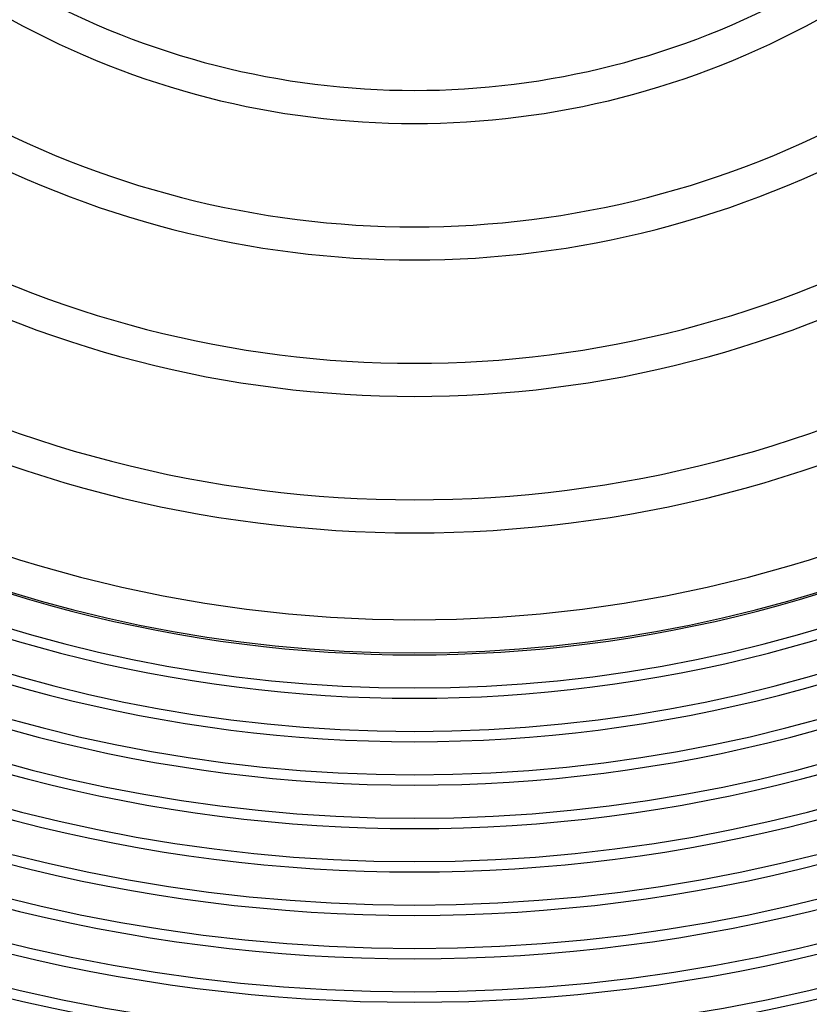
# Model space of a CAD drawing. Header units: millimetres. Extents: x -310 to 310, y -273 to 273.
# Tile 34 of 84: x -48 to 48, y -208 to -88. Entities that reach past the tile are written whole.
import ezdxf

# ---------------------------------------------------------------- set-up
doc = ezdxf.new("R2010")
doc.units = ezdxf.units.MM
doc.layers.add('THICK', color=7, linetype='Continuous')

msp = doc.modelspace()

# ---------------------------------------------------------------- linework, layer by layer
at = {"layer": 'THICK'}
for radius, start, end in [(258.5, 180, 0), (253.25, 180, 0), (248, 180, 0), (242.75, 180, 0), (237.5, 180, 0), (232.25, 180, 0), (227, 180, 0), (221.75, 180, 0), (216.5, 180, 0), (211.25, 180, 0), (206, 180, 0), (200.75, 180, 0), (195.5, 180, 0), (190.25, 180, 0), (185, 180, 0), (179.75, 180, 0), (174.5, 180, 0), (169.25, 180, 0), (165, 180, 0), (97, 241.18, 298.82), (101, 241.1332, 298.8668), (113.5, 241.0084, 298.9916), (117.5, 240.9741, 299.0259), (130, 240.8804, 299.1196), (134, 240.8541, 299.1459), (146.5, 240.7812, 299.2187), (150.5, 240.7605, 299.2395), (161, 240.7109, 299.2891), (165.25, 240.6928, 299.3072), (170.5, 240.6721, 299.3279), (175.75, 240.652, 299.3479), (181, 240.6331, 299.3669), (186.25, 240.6152, 299.3847), (191.5, 240.5984, 299.4016), (196.75, 240.5824, 299.4176), (202, 240.5673, 299.4327), (207.25, 240.5529, 299.4471), (212.5, 240.5393, 299.4608), (217.75, 240.5263, 299.4737), (223, 240.5139, 299.4861), (228.25, 240.502, 299.4979), (233.5, 240.4907, 299.5092)]:
    msp.add_arc((0, 0), radius, start, end, dxfattribs=at)

doc.saveas('drawing.dxf')
